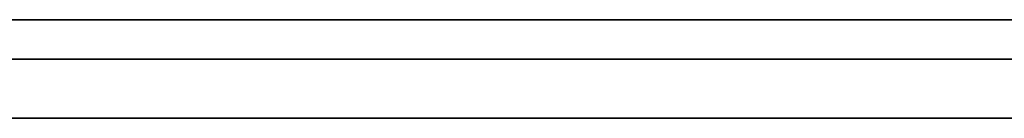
# Model space of a CAD drawing. Extents: x -3.09 to 3.09, y 0 to 2.31.
# Tile 117 of 177: x -1.946615 to -1.941621, y 2.2345 to 2.235. Entities that reach past the tile are written whole.
import ezdxf

# ---------------------------------------------------------------- set-up
doc = ezdxf.new("R2010")
doc.units = 0
doc.layers.get('0').update_dxf_attribs({"linetype": 'CONTINUOUS'})

# ---------------------------------------------------------------- blocks, each defined once
blk = doc.blocks.new('*U1')
at = {"extrusion": (0, 1, 0)}
for p, q in [((3.018, 2.235, -0.83), (-3.018, 2.235, -0.83)), ((-3.018, 2.235, 0.83), (3.018, 2.235, 0.83)), ((-2.798, 2.235, -0.725), (-1.678, 2.235, -0.725)), ((-1.678, 2.235, -0.365), (-2.798, 2.235, -0.365)), ((-1.678, 2.2348, -0.725), (-2.798, 2.2348, -0.725)), ((-2.798, 2.2348, -0.365), (-1.678, 2.2348, -0.365)), ((-1.9799387, 2.2348, -0.4901622), (-1.9211632, 2.2348, -0.6146928)), ((-1.9176122, 2.2348, -0.5888561), (-1.9758979, 2.2348, -0.4646928)), ((-1.9211632, 2.2345, -0.6146928), (-1.9799387, 2.2345, -0.4901622)), ((-1.9758979, 2.2345, -0.4646928), (-1.9176122, 2.2345, -0.5888561))]:
    blk.add_line(p, q, dxfattribs=at)
for p, q in [((3.018, 2.235, -0.83), (-3.018, 2.235, -0.83)), ((-2.798, 2.235, -0.725), (-1.678, 2.235, -0.725)), ((-1.678, 2.2348, -0.725), (-2.798, 2.2348, -0.725))]:
    blk.add_line(p, q)
at = {"extrusion": (0, 0, -1)}
for p, q in [((-3.018, 2.235, 0.83), (3.018, 2.235, 0.83)), ((-1.678, 2.235, -0.365), (-2.798, 2.235, -0.365)), ((-2.798, 2.2348, -0.365), (-1.678, 2.2348, -0.365))]:
    blk.add_line(p, q, dxfattribs=at)
at = {"extrusion": (0.904334, 0, 0.426825)}
for p, q in [((-1.9799387, 2.2348, -0.4901622), (-1.9211632, 2.2348, -0.6146928)), ((-1.9211632, 2.2345, -0.6146928), (-1.9799387, 2.2345, -0.4901622))]:
    blk.add_line(p, q, dxfattribs=at)
at = {"extrusion": (-0.905223, 0, -0.424937)}
for p, q in [((-1.9176122, 2.2348, -0.5888561), (-1.9758979, 2.2348, -0.4646928)), ((-1.9758979, 2.2345, -0.4646928), (-1.9176122, 2.2345, -0.5888561))]:
    blk.add_line(p, q, dxfattribs=at)
for points in [[(-1.94687, 2.235, -0.279821), (-1.94651, 2.235, -0.279704), (-1.94615, 2.235, -0.279583), (-1.94579, 2.235, -0.279459), (-1.94543, 2.235, -0.279331), (-1.94508, 2.235, -0.2792), (-1.94473, 2.235, -0.279065), (-1.94438, 2.235, -0.278928), (-1.94403, 2.235, -0.278786), (-1.94369, 2.235, -0.278642), (-1.94335, 2.235, -0.278493), (-1.94301, 2.235, -0.278342), (-1.94268, 2.235, -0.278187), (-1.94234, 2.235, -0.278029), (-1.94201, 2.235, -0.277867), (-1.94169, 2.235, -0.277702), (-1.94136, 2.235, -0.277533)], [(-1.94155, 2.235, -0.160844), (-1.94187, 2.235, -0.16068), (-1.9422, 2.235, -0.160519), (-1.94253, 2.235, -0.160361), (-1.94286, 2.235, -0.160207), (-1.94319, 2.235, -0.160056), (-1.94353, 2.235, -0.159908), (-1.94387, 2.235, -0.159764), (-1.94421, 2.235, -0.159623), (-1.94455, 2.235, -0.159485), (-1.9449, 2.235, -0.159351), (-1.94525, 2.235, -0.15922), (-1.9456, 2.235, -0.159092), (-1.94595, 2.235, -0.158967), (-1.94631, 2.235, -0.158846), (-1.94666, 2.235, -0.158728)], [(-1.94664, 2.235, -0.174255), (-1.94655, 2.235, -0.174332), (-1.94645, 2.235, -0.17441), (-1.94635, 2.235, -0.174488), (-1.94626, 2.235, -0.174568), (-1.94616, 2.235, -0.174647), (-1.94607, 2.235, -0.174728), (-1.94598, 2.235, -0.174809), (-1.94588, 2.235, -0.174891), (-1.94579, 2.235, -0.174974), (-1.9457, 2.235, -0.175057), (-1.94561, 2.235, -0.175141), (-1.94552, 2.235, -0.175226), (-1.94542, 2.235, -0.175312), (-1.94533, 2.235, -0.175398), (-1.94524, 2.235, -0.175485), (-1.94516, 2.235, -0.175572), (-1.94507, 2.235, -0.175661), (-1.94498, 2.235, -0.17575), (-1.94489, 2.235, -0.175839), (-1.9448, 2.235, -0.17593), (-1.94472, 2.235, -0.176021), (-1.94463, 2.235, -0.176113), (-1.94454, 2.235, -0.176205), (-1.94446, 2.235, -0.176299), (-1.94437, 2.235, -0.176393), (-1.94429, 2.235, -0.176487), (-1.94421, 2.235, -0.176583), (-1.94412, 2.235, -0.176679), (-1.94404, 2.235, -0.176776), (-1.94396, 2.235, -0.176873), (-1.94387, 2.235, -0.176972), (-1.94379, 2.235, -0.177071), (-1.94371, 2.235, -0.17717), (-1.94363, 2.235, -0.177271), (-1.94355, 2.235, -0.177372), (-1.94347, 2.235, -0.177474), (-1.94339, 2.235, -0.177576), (-1.94332, 2.235, -0.177679), (-1.94324, 2.235, -0.177783), (-1.94316, 2.235, -0.177888), (-1.94308, 2.235, -0.177993), (-1.94301, 2.235, -0.178099), (-1.94293, 2.235, -0.178206), (-1.94286, 2.235, -0.178314), (-1.94278, 2.235, -0.178422), (-1.94271, 2.235, -0.178531), (-1.94263, 2.235, -0.17864), (-1.94256, 2.235, -0.178751), (-1.94249, 2.235, -0.178862), (-1.94241, 2.235, -0.178973), (-1.94234, 2.235, -0.179086), (-1.94227, 2.235, -0.179199), (-1.9422, 2.235, -0.179313), (-1.94213, 2.235, -0.179427), (-1.94206, 2.235, -0.179543), (-1.94199, 2.235, -0.179659), (-1.94192, 2.235, -0.179775), (-1.94185, 2.235, -0.179893), (-1.94178, 2.235, -0.180011), (-1.94171, 2.235, -0.18013), (-1.94165, 2.235, -0.180249), (-1.94158, 2.235, -0.180369)], [(-1.94157, 2.235, -0.257941), (-1.94164, 2.235, -0.258061), (-1.94171, 2.235, -0.25818), (-1.94177, 2.235, -0.258299), (-1.94184, 2.235, -0.258417), (-1.94191, 2.235, -0.258534), (-1.94198, 2.235, -0.25865), (-1.94205, 2.235, -0.258766), (-1.94212, 2.235, -0.258881), (-1.94219, 2.235, -0.258996), (-1.94226, 2.235, -0.25911), (-1.94233, 2.235, -0.259223), (-1.9424, 2.235, -0.259335), (-1.94248, 2.235, -0.259447), (-1.94255, 2.235, -0.259558), (-1.94262, 2.235, -0.259668), (-1.94269, 2.235, -0.259778), (-1.94277, 2.235, -0.259887), (-1.94284, 2.235, -0.259995), (-1.94292, 2.235, -0.260102), (-1.94299, 2.235, -0.260209), (-1.94307, 2.235, -0.260316), (-1.94314, 2.235, -0.260421), (-1.94322, 2.235, -0.260526), (-1.9433, 2.235, -0.26063), (-1.94337, 2.235, -0.260734), (-1.94345, 2.235, -0.260836), (-1.94353, 2.235, -0.260938), (-1.94361, 2.235, -0.26104), (-1.94369, 2.235, -0.26114), (-1.94377, 2.235, -0.26124), (-1.94385, 2.235, -0.26134), (-1.94393, 2.235, -0.261438), (-1.94401, 2.235, -0.261536), (-1.94409, 2.235, -0.261634), (-1.94417, 2.235, -0.26173), (-1.94425, 2.235, -0.261826), (-1.94434, 2.235, -0.261921), (-1.94442, 2.235, -0.262016), (-1.9445, 2.235, -0.26211), (-1.94459, 2.235, -0.262203), (-1.94467, 2.235, -0.262295), (-1.94476, 2.235, -0.262387), (-1.94484, 2.235, -0.262478), (-1.94493, 2.235, -0.262569), (-1.94501, 2.235, -0.262658), (-1.9451, 2.235, -0.262747), (-1.94519, 2.235, -0.262836), (-1.94527, 2.235, -0.262923), (-1.94536, 2.235, -0.26301), (-1.94545, 2.235, -0.263097), (-1.94554, 2.235, -0.263182), (-1.94563, 2.235, -0.263267), (-1.94572, 2.235, -0.263351), (-1.94581, 2.235, -0.263435), (-1.9459, 2.235, -0.263518), (-1.94599, 2.235, -0.2636), (-1.94608, 2.235, -0.263681), (-1.94617, 2.235, -0.263762), (-1.94627, 2.235, -0.263842), (-1.94636, 2.235, -0.263921), (-1.94645, 2.235, -0.264), (-1.94655, 2.235, -0.264078), (-1.94664, 2.235, -0.264155)], [(-1.94687, 2.235, -0.279821), (-1.94651, 2.235, -0.279704), (-1.94615, 2.235, -0.279583), (-1.94579, 2.235, -0.279459), (-1.94543, 2.235, -0.279331), (-1.94508, 2.235, -0.2792), (-1.94473, 2.235, -0.279065), (-1.94438, 2.235, -0.278928), (-1.94403, 2.235, -0.278786), (-1.94369, 2.235, -0.278642), (-1.94335, 2.235, -0.278493), (-1.94301, 2.235, -0.278342), (-1.94268, 2.235, -0.278187), (-1.94234, 2.235, -0.278029), (-1.94201, 2.235, -0.277867), (-1.94169, 2.235, -0.277702), (-1.94136, 2.235, -0.277533)], [(-1.94155, 2.235, -0.160844), (-1.94187, 2.235, -0.16068), (-1.9422, 2.235, -0.160519), (-1.94253, 2.235, -0.160361), (-1.94286, 2.235, -0.160207), (-1.94319, 2.235, -0.160056), (-1.94353, 2.235, -0.159908), (-1.94387, 2.235, -0.159764), (-1.94421, 2.235, -0.159623), (-1.94455, 2.235, -0.159485), (-1.9449, 2.235, -0.159351), (-1.94525, 2.235, -0.15922), (-1.9456, 2.235, -0.159092), (-1.94595, 2.235, -0.158967), (-1.94631, 2.235, -0.158846), (-1.94666, 2.235, -0.158728)], [(-1.94157, 2.235, -0.257941), (-1.94164, 2.235, -0.258061), (-1.94171, 2.235, -0.25818), (-1.94177, 2.235, -0.258299), (-1.94184, 2.235, -0.258417), (-1.94191, 2.235, -0.258534), (-1.94198, 2.235, -0.25865), (-1.94205, 2.235, -0.258766), (-1.94212, 2.235, -0.258881), (-1.94219, 2.235, -0.258996), (-1.94226, 2.235, -0.25911), (-1.94233, 2.235, -0.259223), (-1.9424, 2.235, -0.259335), (-1.94248, 2.235, -0.259447), (-1.94255, 2.235, -0.259558), (-1.94262, 2.235, -0.259668), (-1.94269, 2.235, -0.259778), (-1.94277, 2.235, -0.259887), (-1.94284, 2.235, -0.259995), (-1.94292, 2.235, -0.260102), (-1.94299, 2.235, -0.260209), (-1.94307, 2.235, -0.260316), (-1.94314, 2.235, -0.260421), (-1.94322, 2.235, -0.260526), (-1.9433, 2.235, -0.26063), (-1.94337, 2.235, -0.260734), (-1.94345, 2.235, -0.260836), (-1.94353, 2.235, -0.260938), (-1.94361, 2.235, -0.26104), (-1.94369, 2.235, -0.26114), (-1.94377, 2.235, -0.26124), (-1.94385, 2.235, -0.26134), (-1.94393, 2.235, -0.261438), (-1.94401, 2.235, -0.261536), (-1.94409, 2.235, -0.261634), (-1.94417, 2.235, -0.26173), (-1.94425, 2.235, -0.261826), (-1.94434, 2.235, -0.261921), (-1.94442, 2.235, -0.262016), (-1.9445, 2.235, -0.26211), (-1.94459, 2.235, -0.262203), (-1.94467, 2.235, -0.262295), (-1.94476, 2.235, -0.262387), (-1.94484, 2.235, -0.262478), (-1.94493, 2.235, -0.262569), (-1.94501, 2.235, -0.262658), (-1.9451, 2.235, -0.262747), (-1.94519, 2.235, -0.262836), (-1.94527, 2.235, -0.262923), (-1.94536, 2.235, -0.26301), (-1.94545, 2.235, -0.263097), (-1.94554, 2.235, -0.263182), (-1.94563, 2.235, -0.263267), (-1.94572, 2.235, -0.263351), (-1.94581, 2.235, -0.263435), (-1.9459, 2.235, -0.263518), (-1.94599, 2.235, -0.2636), (-1.94608, 2.235, -0.263681), (-1.94617, 2.235, -0.263762), (-1.94627, 2.235, -0.263842), (-1.94636, 2.235, -0.263921), (-1.94645, 2.235, -0.264), (-1.94655, 2.235, -0.264078), (-1.94664, 2.235, -0.264155)], [(-1.94664, 2.235, -0.174255), (-1.94655, 2.235, -0.174332), (-1.94645, 2.235, -0.17441), (-1.94635, 2.235, -0.174488), (-1.94626, 2.235, -0.174568), (-1.94616, 2.235, -0.174647), (-1.94607, 2.235, -0.174728), (-1.94598, 2.235, -0.174809), (-1.94588, 2.235, -0.174891), (-1.94579, 2.235, -0.174974), (-1.9457, 2.235, -0.175057), (-1.94561, 2.235, -0.175141), (-1.94552, 2.235, -0.175226), (-1.94542, 2.235, -0.175312), (-1.94533, 2.235, -0.175398), (-1.94524, 2.235, -0.175485), (-1.94516, 2.235, -0.175572), (-1.94507, 2.235, -0.175661), (-1.94498, 2.235, -0.17575), (-1.94489, 2.235, -0.175839), (-1.9448, 2.235, -0.17593), (-1.94472, 2.235, -0.176021), (-1.94463, 2.235, -0.176113), (-1.94454, 2.235, -0.176205), (-1.94446, 2.235, -0.176299), (-1.94437, 2.235, -0.176393), (-1.94429, 2.235, -0.176487), (-1.94421, 2.235, -0.176583), (-1.94412, 2.235, -0.176679), (-1.94404, 2.235, -0.176776), (-1.94396, 2.235, -0.176873), (-1.94387, 2.235, -0.176972), (-1.94379, 2.235, -0.177071), (-1.94371, 2.235, -0.17717), (-1.94363, 2.235, -0.177271), (-1.94355, 2.235, -0.177372), (-1.94347, 2.235, -0.177474), (-1.94339, 2.235, -0.177576), (-1.94332, 2.235, -0.177679), (-1.94324, 2.235, -0.177783), (-1.94316, 2.235, -0.177888), (-1.94308, 2.235, -0.177993), (-1.94301, 2.235, -0.178099), (-1.94293, 2.235, -0.178206), (-1.94286, 2.235, -0.178314), (-1.94278, 2.235, -0.178422), (-1.94271, 2.235, -0.178531), (-1.94263, 2.235, -0.17864), (-1.94256, 2.235, -0.178751), (-1.94249, 2.235, -0.178862), (-1.94241, 2.235, -0.178973), (-1.94234, 2.235, -0.179086), (-1.94227, 2.235, -0.179199), (-1.9422, 2.235, -0.179313), (-1.94213, 2.235, -0.179427), (-1.94206, 2.235, -0.179543), (-1.94199, 2.235, -0.179659), (-1.94192, 2.235, -0.179775), (-1.94185, 2.235, -0.179893), (-1.94178, 2.235, -0.180011), (-1.94171, 2.235, -0.18013), (-1.94165, 2.235, -0.180249), (-1.94158, 2.235, -0.180369)], [(-1.94662, 2.2345, -0.174278), (-1.94647, 2.2345, -0.174394), (-1.94633, 2.2345, -0.174512), (-1.94618, 2.2345, -0.174632), (-1.94604, 2.2345, -0.174753), (-1.9459, 2.2345, -0.174876), (-1.94576, 2.2345, -0.175), (-1.94562, 2.2345, -0.175126), (-1.94549, 2.2345, -0.175254), (-1.94535, 2.2345, -0.175383), (-1.94521, 2.2345, -0.175514), (-1.94508, 2.2345, -0.175646), (-1.94495, 2.2345, -0.17578), (-1.94482, 2.2345, -0.175916), (-1.94469, 2.2345, -0.176053), (-1.94456, 2.2345, -0.176192), (-1.94443, 2.2345, -0.176332), (-1.9443, 2.2345, -0.176474), (-1.94418, 2.2345, -0.176618), (-1.94405, 2.2345, -0.176763), (-1.94393, 2.2345, -0.17691), (-1.9438, 2.2345, -0.177058), (-1.94368, 2.2345, -0.177208), (-1.94356, 2.2345, -0.17736), (-1.94344, 2.2345, -0.177513), (-1.94332, 2.2345, -0.177668), (-1.94321, 2.2345, -0.177824), (-1.94309, 2.2345, -0.177982), (-1.94298, 2.2345, -0.178142), (-1.94286, 2.2345, -0.178303), (-1.94275, 2.2345, -0.178466), (-1.94264, 2.2345, -0.178631), (-1.94253, 2.2345, -0.178797), (-1.94242, 2.2345, -0.178964), (-1.94231, 2.2345, -0.179134), (-1.9422, 2.2345, -0.179305), (-1.9421, 2.2345, -0.179477), (-1.94199, 2.2345, -0.179651), (-1.94189, 2.2345, -0.179827), (-1.94179, 2.2345, -0.180004), (-1.94168, 2.2345, -0.180183), (-1.94158, 2.2345, -0.180364)], [(-1.94161, 2.2345, -0.258006), (-1.94171, 2.2345, -0.258186), (-1.94181, 2.2345, -0.258364), (-1.94192, 2.2345, -0.25854), (-1.94202, 2.2345, -0.258715), (-1.94212, 2.2345, -0.258889), (-1.94223, 2.2345, -0.25906), (-1.94234, 2.2345, -0.259231), (-1.94244, 2.2345, -0.259399), (-1.94255, 2.2345, -0.259566), (-1.94266, 2.2345, -0.259732), (-1.94277, 2.2345, -0.259896), (-1.94289, 2.2345, -0.260059), (-1.943, 2.2345, -0.260219), (-1.94311, 2.2345, -0.260379), (-1.94323, 2.2345, -0.260537), (-1.94334, 2.2345, -0.260693), (-1.94346, 2.2345, -0.260848), (-1.94358, 2.2345, -0.261001), (-1.9437, 2.2345, -0.261152), (-1.94382, 2.2345, -0.261302), (-1.94394, 2.2345, -0.261451), (-1.94406, 2.2345, -0.261598), (-1.94418, 2.2345, -0.261743), (-1.94431, 2.2345, -0.261887), (-1.94443, 2.2345, -0.262029), (-1.94456, 2.2345, -0.26217), (-1.94468, 2.2345, -0.262309), (-1.94481, 2.2345, -0.262447), (-1.94494, 2.2345, -0.262583), (-1.94507, 2.2345, -0.262717), (-1.9452, 2.2345, -0.26285), (-1.94533, 2.2345, -0.262982), (-1.94547, 2.2345, -0.263111), (-1.9456, 2.2345, -0.26324), (-1.94573, 2.2345, -0.263366), (-1.94587, 2.2345, -0.263492), (-1.94601, 2.2345, -0.263615), (-1.94614, 2.2345, -0.263737), (-1.94628, 2.2345, -0.263858), (-1.94642, 2.2345, -0.263977), (-1.94656, 2.2345, -0.264094), (-1.94671, 2.2345, -0.26421)], [(-1.94148, 2.2345, -0.277596), (-1.94197, 2.2345, -0.277846), (-1.94247, 2.2345, -0.278089), (-1.94297, 2.2345, -0.278324), (-1.94348, 2.2345, -0.278551), (-1.944, 2.2345, -0.278771), (-1.94452, 2.2345, -0.278982), (-1.94504, 2.2345, -0.279186), (-1.94557, 2.2345, -0.279383), (-1.94611, 2.2345, -0.279571), (-1.94666, 2.2345, -0.279752)], [(-1.94681, 2.2345, -0.158681), (-1.94627, 2.2345, -0.158857), (-1.94574, 2.2345, -0.159041), (-1.94521, 2.2345, -0.159233), (-1.94469, 2.2345, -0.159432), (-1.94417, 2.2345, -0.159638), (-1.94366, 2.2345, -0.159852), (-1.94315, 2.2345, -0.160074), (-1.94265, 2.2345, -0.160303), (-1.94216, 2.2345, -0.160539), (-1.94167, 2.2345, -0.160783), (-1.94118, 2.2345, -0.161034)], [(-1.94148, 2.2345, -0.277596), (-1.94197, 2.2345, -0.277846), (-1.94247, 2.2345, -0.278089), (-1.94297, 2.2345, -0.278324), (-1.94348, 2.2345, -0.278551), (-1.944, 2.2345, -0.278771), (-1.94452, 2.2345, -0.278982), (-1.94504, 2.2345, -0.279186), (-1.94557, 2.2345, -0.279383), (-1.94611, 2.2345, -0.279571), (-1.94666, 2.2345, -0.279752)], [(-1.94681, 2.2345, -0.158681), (-1.94627, 2.2345, -0.158857), (-1.94574, 2.2345, -0.159041), (-1.94521, 2.2345, -0.159233), (-1.94469, 2.2345, -0.159432), (-1.94417, 2.2345, -0.159638), (-1.94366, 2.2345, -0.159852), (-1.94315, 2.2345, -0.160074), (-1.94265, 2.2345, -0.160303), (-1.94216, 2.2345, -0.160539), (-1.94167, 2.2345, -0.160783), (-1.94118, 2.2345, -0.161034)], [(-1.94161, 2.2345, -0.258006), (-1.94171, 2.2345, -0.258186), (-1.94181, 2.2345, -0.258364), (-1.94192, 2.2345, -0.25854), (-1.94202, 2.2345, -0.258715), (-1.94212, 2.2345, -0.258889), (-1.94223, 2.2345, -0.25906), (-1.94234, 2.2345, -0.259231), (-1.94244, 2.2345, -0.259399), (-1.94255, 2.2345, -0.259566), (-1.94266, 2.2345, -0.259732), (-1.94277, 2.2345, -0.259896), (-1.94289, 2.2345, -0.260059), (-1.943, 2.2345, -0.260219), (-1.94311, 2.2345, -0.260379), (-1.94323, 2.2345, -0.260537), (-1.94334, 2.2345, -0.260693), (-1.94346, 2.2345, -0.260848), (-1.94358, 2.2345, -0.261001), (-1.9437, 2.2345, -0.261152), (-1.94382, 2.2345, -0.261302), (-1.94394, 2.2345, -0.261451), (-1.94406, 2.2345, -0.261598), (-1.94418, 2.2345, -0.261743), (-1.94431, 2.2345, -0.261887), (-1.94443, 2.2345, -0.262029), (-1.94456, 2.2345, -0.26217), (-1.94468, 2.2345, -0.262309), (-1.94481, 2.2345, -0.262447), (-1.94494, 2.2345, -0.262583), (-1.94507, 2.2345, -0.262717), (-1.9452, 2.2345, -0.26285), (-1.94533, 2.2345, -0.262982), (-1.94547, 2.2345, -0.263111), (-1.9456, 2.2345, -0.26324), (-1.94573, 2.2345, -0.263366), (-1.94587, 2.2345, -0.263492), (-1.94601, 2.2345, -0.263615), (-1.94614, 2.2345, -0.263737), (-1.94628, 2.2345, -0.263858), (-1.94642, 2.2345, -0.263977), (-1.94656, 2.2345, -0.264094), (-1.94671, 2.2345, -0.26421)], [(-1.94662, 2.2345, -0.174278), (-1.94647, 2.2345, -0.174394), (-1.94633, 2.2345, -0.174512), (-1.94618, 2.2345, -0.174632), (-1.94604, 2.2345, -0.174753), (-1.9459, 2.2345, -0.174876), (-1.94576, 2.2345, -0.175), (-1.94562, 2.2345, -0.175126), (-1.94549, 2.2345, -0.175254), (-1.94535, 2.2345, -0.175383), (-1.94521, 2.2345, -0.175514), (-1.94508, 2.2345, -0.175646), (-1.94495, 2.2345, -0.17578), (-1.94482, 2.2345, -0.175916), (-1.94469, 2.2345, -0.176053), (-1.94456, 2.2345, -0.176192), (-1.94443, 2.2345, -0.176332), (-1.9443, 2.2345, -0.176474), (-1.94418, 2.2345, -0.176618), (-1.94405, 2.2345, -0.176763), (-1.94393, 2.2345, -0.17691), (-1.9438, 2.2345, -0.177058), (-1.94368, 2.2345, -0.177208), (-1.94356, 2.2345, -0.17736), (-1.94344, 2.2345, -0.177513), (-1.94332, 2.2345, -0.177668), (-1.94321, 2.2345, -0.177824), (-1.94309, 2.2345, -0.177982), (-1.94298, 2.2345, -0.178142), (-1.94286, 2.2345, -0.178303), (-1.94275, 2.2345, -0.178466), (-1.94264, 2.2345, -0.178631), (-1.94253, 2.2345, -0.178797), (-1.94242, 2.2345, -0.178964), (-1.94231, 2.2345, -0.179134), (-1.9422, 2.2345, -0.179305), (-1.9421, 2.2345, -0.179477), (-1.94199, 2.2345, -0.179651), (-1.94189, 2.2345, -0.179827), (-1.94179, 2.2345, -0.180004), (-1.94168, 2.2345, -0.180183), (-1.94158, 2.2345, -0.180364)]]:
    blk.add_polyline3d(points)

msp = doc.modelspace()

# ---------------------------------------------------------------- block references
msp.add_blockref('*U1', (0, 0))

doc.saveas('drawing.dxf')
